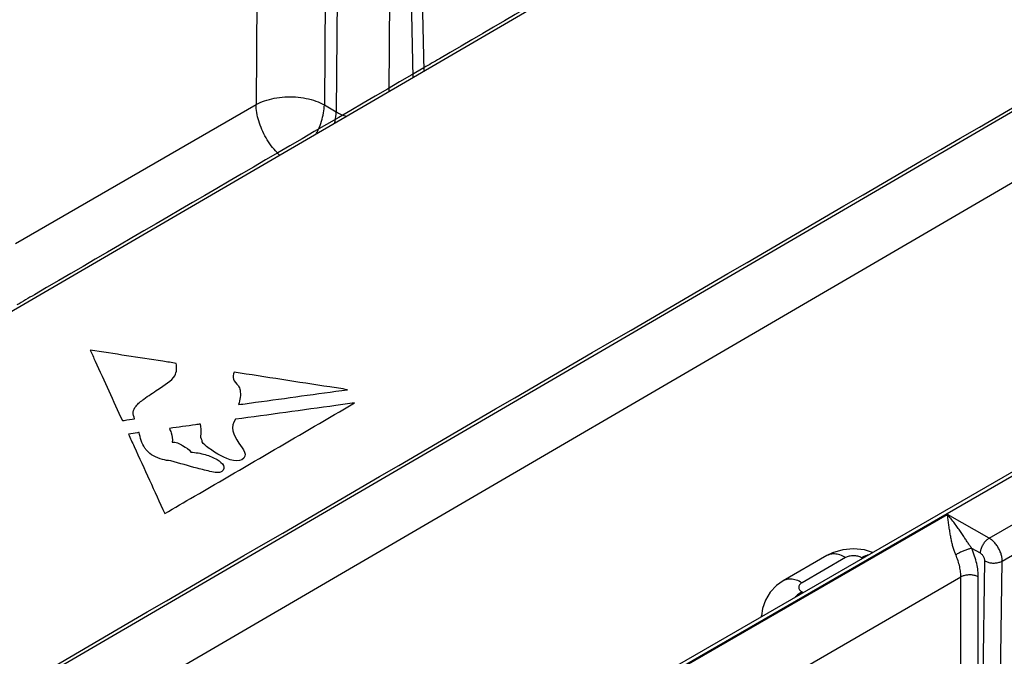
# Model space of a CAD drawing. Header units: inches. Extents: x 0 to 34, y 0 to 22.
# Tile 23 of 94: x 8.5 to 10.1, y 15.4 to 16.5. Entities that reach past the tile are written whole.
import ezdxf

# ---------------------------------------------------------------- set-up
doc = ezdxf.new("R2010")
doc.units = ezdxf.units.IN
doc.header["$LTSCALE"] = 1.87
doc.header["$MEASUREMENT"] = 0
doc.layers.get('0').update_dxf_attribs({"linetype": 'CONTINUOUS'})
doc.layers.add('DATUMCURVES', color=7, linetype='CONTINUOUS')

msp = doc.modelspace()

# ---------------------------------------------------------------- linework, layer by layer
at = {"color": 7, "linetype": 'CONTINUOUS'}
for p, q in [((9.1468, 17.5359), (9.1733, 16.3718)), ((9.0214, 17.5198), (9.0124, 16.3175)), ((9.0405, 17.5086), (9.0315, 16.3063)), ((9.1253, 17.5082), (9.1166, 16.3387)), ((9.1293, 17.5105), (9.1554, 16.3614)), ((8.9078, 17.0815), (8.9021, 16.318)), ((6.8327, 13.8241), (12.0584, 16.8414)), ((6.8423, 13.8231), (12.0681, 16.8404)), ((9.8117, 16.744), (5.7633, 14.3836)), ((6.2922, 14.0729), (10.3473, 16.4372)), ((6.3904, 14.0152), (10.3465, 16.3218)), ((8.5134, 16.0936), (8.9021, 16.318)), ((9.0124, 16.3175), (9.0315, 16.3063)), ((10.0865, 15.6171), (10.2628, 15.7189)), ((10.1077, 15.5801), (10.2838, 15.6818)), ((9.54, 15.3789), (10.019, 15.6555)), ((10.0865, 15.6171), (10.019, 15.6555)), ((10.0725, 15.5926), (10.0583, 15.6006)), ((9.8243, 15.5888), (9.7539, 15.5481)), ((9.8546, 15.5856), (9.7842, 15.5449)), ((9.8817, 15.5845), (9.8801, 15.5855)), ((10.0725, 15.1146), (10.0796, 15.5803)), ((10.1005, 15.1145), (10.1077, 15.5801)), ((9.6311, 15.3177), (10.0409, 15.5543)), ((10.0409, 15.1166), (10.0409, 15.5543)), ((10.0689, 15.1167), (10.0689, 15.5544)), ((9.7842, 15.5301), (9.7858, 15.5292)), ((9.7186, 15.4904), (9.7186, 15.4913))]:
    msp.add_line(p, q, dxfattribs=at)
for points in [[(9.8979, 15.5939), (9.8851, 15.598), (9.8675, 15.5998), (9.85, 15.5982), (9.8334, 15.5933), (9.8243, 15.5888)], [(9.7539, 15.5481), (9.7428, 15.5403), (9.7325, 15.5295), (9.7249, 15.517), (9.7203, 15.5035), (9.7186, 15.4913)]]:
    msp.add_lwpolyline(points, dxfattribs=at)
for points in [[(9.1744, 16.3724), (9.174, 16.3728), (9.1736, 16.3732), (9.1732, 16.3736)], [(9.7186, 15.4913), (9.7186, 15.491), (9.7186, 15.4907), (9.7186, 15.4904)]]:
    msp.add_open_spline(points, degree=3, dxfattribs=at)
for points, knots in [([(8.9021, 16.318), (8.9065, 16.3205), (8.9161, 16.3246), (8.9317, 16.3287), (8.9486, 16.3307), (8.9659, 16.3307), (8.9828, 16.3284), (8.9985, 16.3242), (9.0081, 16.32), (9.0124, 16.3175)], [0, 0, 0, 0, 0.130632, 0.273029, 0.423076, 0.575831, 0.726078, 0.868853, 1, 1, 1, 1]), ([(8.9404, 16.2359), (8.9389, 16.2373), (8.9339, 16.2423), (8.9263, 16.2515), (8.918, 16.2641), (8.9113, 16.2775), (8.9062, 16.2912), (8.903, 16.3047), (8.9022, 16.3137), (8.9021, 16.318)], [0, 0, 0, 0, 0.066977, 0.225479, 0.388059, 0.550645, 0.709205, 0.860012, 1, 1, 1, 1]), ([(8.999, 16.27), (9.0002, 16.2723), (9.0036, 16.2792), (9.008, 16.2907), (9.0113, 16.3042), (9.0123, 16.3132), (9.0124, 16.3175)], [0, 0, 0, 0, 0.162679, 0.458146, 0.739185, 1, 1, 1, 1]), ([(9.029, 16.2875), (9.0293, 16.2888), (9.0306, 16.295), (9.0314, 16.3013), (9.0315, 16.3063)], [0, 0, 0, 0, 0.213434, 1, 1, 1, 1]), ([(9.0315, 16.3063), (9.0341, 16.3047), (9.0395, 16.3019), (9.0453, 16.2998), (9.0484, 16.299)], [0, 0, 0, 0, 0.484101, 1, 1, 1, 1]), ([(10.0583, 15.6006), (10.0573, 15.6021), (10.0551, 15.6052), (10.0518, 15.6102), (10.0482, 15.6156), (10.0443, 15.6215), (10.0401, 15.6278), (10.0355, 15.6344), (10.0305, 15.6413), (10.025, 15.6484), (10.021, 15.6531), (10.019, 15.6555)], [0, 0, 0, 0, 0.079547, 0.167797, 0.264437, 0.36941, 0.48184, 0.601083, 0.727286, 0.86048, 1, 1, 1, 1]), ([(10.0326, 15.5902), (10.0318, 15.592), (10.0303, 15.5958), (10.0283, 15.602), (10.0266, 15.6087), (10.0251, 15.6159), (10.0237, 15.6235), (10.0224, 15.6313), (10.0213, 15.6394), (10.0201, 15.6474), (10.0194, 15.6528), (10.019, 15.6555)], [0, 0, 0, 0, 0.088372, 0.184816, 0.288638, 0.399249, 0.515027, 0.634415, 0.756381, 0.879268, 1, 1, 1, 1]), ([(10.0725, 15.5926), (10.0725, 15.5944), (10.0731, 15.5982), (10.0751, 15.6038), (10.0781, 15.6092), (10.0819, 15.6138), (10.085, 15.6162), (10.0865, 15.6171)], [0, 0, 0, 0, 0.187002, 0.393705, 0.607318, 0.813654, 1, 1, 1, 1]), ([(10.1077, 15.5801), (10.1077, 15.5821), (10.1073, 15.5861), (10.1058, 15.5921), (10.1033, 15.5982), (10.1, 15.604), (10.096, 15.6093), (10.0915, 15.6137), (10.0882, 15.6161), (10.0865, 15.6171)], [0, 0, 0, 0, 0.130199, 0.272203, 0.421784, 0.574233, 0.724612, 0.867919, 1, 1, 1, 1]), ([(9.8546, 15.5856), (9.8517, 15.5873), (9.8458, 15.5901), (9.8368, 15.592), (9.8295, 15.5912), (9.8256, 15.5895), (9.8243, 15.5888)], [0, 0, 0, 0, 0.322727, 0.607197, 0.861112, 1, 1, 1, 1]), ([(10.0583, 15.6006), (10.0568, 15.6003), (10.0536, 15.5995), (10.0485, 15.5977), (10.043, 15.5955), (10.0376, 15.593), (10.0342, 15.5911), (10.0326, 15.5902)], [0, 0, 0, 0, 0.161031, 0.360696, 0.580726, 0.800648, 1, 1, 1, 1]), ([(10.0689, 15.5544), (10.0689, 15.5578), (10.0685, 15.565), (10.0665, 15.5763), (10.0632, 15.5884), (10.0601, 15.5965), (10.0583, 15.6006)], [0, 0, 0, 0, 0.210612, 0.452704, 0.719504, 1, 1, 1, 1]), ([(10.0796, 15.5803), (10.0796, 15.5809), (10.0795, 15.5823), (10.079, 15.5843), (10.0782, 15.5863), (10.077, 15.5882), (10.0757, 15.59), (10.0742, 15.5914), (10.0731, 15.5922), (10.0725, 15.5926)], [0, 0, 0, 0, 0.13022, 0.272159, 0.421568, 0.573848, 0.724168, 0.867639, 1, 1, 1, 1]), ([(9.8801, 15.5855), (9.8792, 15.586), (9.8773, 15.5869), (9.8742, 15.5878), (9.8709, 15.5884), (9.8674, 15.5887), (9.8639, 15.5885), (9.8605, 15.5879), (9.8574, 15.587), (9.8555, 15.5861), (9.8546, 15.5856)], [0, 0, 0, 0, 0.114102, 0.237546, 0.367427, 0.500618, 0.633671, 0.763252, 0.8863, 1, 1, 1, 1]), ([(9.8801, 15.5855), (9.8831, 15.5872), (9.8867, 15.5889), (9.8905, 15.59), (9.891, 15.5901)], [0, 0, 0, 0, 0.860351, 1, 1, 1, 1]), ([(10.0409, 15.5543), (10.0409, 15.5569), (10.0405, 15.5625), (10.039, 15.5713), (10.0364, 15.5807), (10.034, 15.587), (10.0326, 15.5902)], [0, 0, 0, 0, 0.21045, 0.45234, 0.718983, 1, 1, 1, 1]), ([(10.0796, 15.5803), (10.0812, 15.5794), (10.0848, 15.5779), (10.0906, 15.5768), (10.0967, 15.5768), (10.1025, 15.5778), (10.1061, 15.5792), (10.1077, 15.5801)], [0, 0, 0, 0, 0.18892, 0.395725, 0.608401, 0.813725, 1, 1, 1, 1]), ([(9.7842, 15.5449), (9.7813, 15.5467), (9.7754, 15.5495), (9.7663, 15.5514), (9.759, 15.5506), (9.7552, 15.5489), (9.7539, 15.5481)], [0, 0, 0, 0, 0.32252, 0.606808, 0.860561, 1, 1, 1, 1]), ([(9.7842, 15.5449), (9.7834, 15.5445), (9.782, 15.5435), (9.7803, 15.5417), (9.7792, 15.5397), (9.7788, 15.5376), (9.7792, 15.5354), (9.7803, 15.5334), (9.782, 15.5316), (9.7834, 15.5306), (9.7842, 15.5301)], [0, 0, 0, 0, 0.14374, 0.273089, 0.389775, 0.499067, 0.608493, 0.725593, 0.855535, 1, 1, 1, 1]), ([(10.0689, 15.5544), (10.0673, 15.5553), (10.0637, 15.5567), (10.0579, 15.5577), (10.0518, 15.5577), (10.046, 15.5566), (10.0424, 15.5552), (10.0409, 15.5543)], [0, 0, 0, 0, 0.188007, 0.394566, 0.607493, 0.813314, 1, 1, 1, 1]), ([(9.7842, 15.5301), (9.7809, 15.5282), (9.7772, 15.5255), (9.7737, 15.5225), (9.7731, 15.522)], [0, 0, 0, 0, 0.832362, 1, 1, 1, 1])]:
    msp.add_open_spline(points, degree=3, knots=knots, dxfattribs=at)
at = {"layer": 'DATUMCURVES', "color": 40, "linetype": 'CONTINUOUS'}
for points in [[(9.7582, 16.7186, -3.1878), (9.5715, 16.6098, -3.034), (9.3849, 16.5009, -2.8801), (9.1982, 16.3921, -2.7262)], [(9.7582, 16.7186, -3.1878), (9.5715, 16.6098, -3.034), (9.3849, 16.5009, -2.8801), (9.1982, 16.3921, -2.7262)], [(6.2873, 14.0757, 0.5376), (7.6214, 14.8536, -0.5622), (8.9555, 15.6315, -1.662), (10.2896, 16.4093, -2.7619)], [(6.2873, 14.0757, 0.5376), (7.6214, 14.8536, -0.5622), (8.9555, 15.6315, -1.662), (10.2896, 16.4093, -2.7619)], [(9.1982, 16.3921, -2.7262), (9.1899, 16.3872, -2.7194), (9.1815, 16.3824, -2.7125), (9.1732, 16.3775, -2.7056)], [(9.1982, 16.3921, -2.7262), (9.1899, 16.3872, -2.7194), (9.1815, 16.3824, -2.7125), (9.1732, 16.3775, -2.7056)], [(9.1732, 16.3775, -2.7056), (8.9634, 16.2552, -2.5327), (8.7536, 16.1329, -2.3597), (8.5438, 16.0106, -2.1868)], [(9.1732, 16.3775, -2.7056), (8.9634, 16.2552, -2.5327), (8.7536, 16.1329, -2.3597), (8.5438, 16.0106, -2.1868)], [(8.5438, 16.0106, -2.1868), (8.5344, 16.0051, -2.179), (8.5251, 15.9996, -2.1713), (8.5157, 15.9941, -2.1636)], [(8.5438, 16.0106, -2.1868), (8.5344, 16.0051, -2.179), (8.5251, 15.9996, -2.1713), (8.5157, 15.9941, -2.1636)]]:
    msp.add_open_spline(points, degree=3, dxfattribs=at)
for points, knots in [([(8.6341, 15.9211, -2.0628), (8.6368, 15.9151, -2.0546), (8.6541, 15.8771, -2.0017), (8.6714, 15.8392, -1.9489), (8.686, 15.8071, -1.9043)], [0, 0, 0, 0, 0.15625, 1, 1, 1, 1]), ([(8.7732, 15.8997, -2.0344), (8.7659, 15.9008, -2.0359), (8.7196, 15.9079, -2.0454), (8.6732, 15.915, -2.0548), (8.6341, 15.9211, -2.0628)], [0, 0, 0, 0, 0.15625, 1, 1, 1, 1]), ([(8.6341, 15.9211, -2.0628), (8.6368, 15.9151, -2.0546), (8.6541, 15.8771, -2.0017), (8.6714, 15.8392, -1.9489), (8.686, 15.8071, -1.9043)], [0, 0, 0, 0, 0.15625, 1, 1, 1, 1]), ([(8.7732, 15.8997, -2.0344), (8.7659, 15.9008, -2.0359), (8.7196, 15.9079, -2.0454), (8.6732, 15.915, -2.0548), (8.6341, 15.9211, -2.0628)], [0, 0, 0, 0, 0.15625, 1, 1, 1, 1]), ([(8.7435, 15.8574, -1.9752), (8.7537, 15.8643, -1.9849), (8.7744, 15.8762, -2.0017), (8.7741, 15.893, -2.0252), (8.7732, 15.8997, -2.0344)], [0, 0, 0, 0, 0.578169, 1, 1, 1, 1]), ([(8.7435, 15.8574, -1.9752), (8.7537, 15.8643, -1.9849), (8.7744, 15.8762, -2.0017), (8.7741, 15.893, -2.0252), (8.7732, 15.8997, -2.0344)], [0, 0, 0, 0, 0.578169, 1, 1, 1, 1]), ([(8.8666, 15.8853, -2.0154), (8.8652, 15.8816, -2.0102), (8.8632, 15.8736, -1.999), (8.8703, 15.8667, -1.9894), (8.8736, 15.8632, -1.9846)], [0, 0, 0, 0, 0.488672, 1, 1, 1, 1]), ([(8.8666, 15.8853, -2.0154), (8.8652, 15.8816, -2.0102), (8.8632, 15.8736, -1.999), (8.8703, 15.8667, -1.9894), (8.8736, 15.8632, -1.9846)], [0, 0, 0, 0, 0.488672, 1, 1, 1, 1]), ([(9.0497, 15.8571, -1.978), (9.0402, 15.8586, -1.98), (8.9791, 15.868, -1.9924), (8.9181, 15.8774, -2.0049), (8.8666, 15.8853, -2.0154)], [0, 0, 0, 0, 0.15625, 1, 1, 1, 1]), ([(9.0497, 15.8571, -1.978), (9.0402, 15.8586, -1.98), (8.9791, 15.868, -1.9924), (8.9181, 15.8774, -2.0049), (8.8666, 15.8853, -2.0154)], [0, 0, 0, 0, 0.15625, 1, 1, 1, 1]), ([(8.8736, 15.8632, -1.9846), (8.8748, 15.861, -1.9816), (8.8784, 15.851, -1.9676), (8.8759, 15.8407, -1.9532), (8.8739, 15.833, -1.9424)], [0, 0, 0, 0, 0.227163, 1, 1, 1, 1]), ([(8.8736, 15.8632, -1.9846), (8.8748, 15.861, -1.9816), (8.8784, 15.851, -1.9676), (8.8759, 15.8407, -1.9532), (8.8739, 15.833, -1.9424)], [0, 0, 0, 0, 0.227163, 1, 1, 1, 1]), ([(8.7059, 15.8098, -1.9083), (8.7045, 15.8134, -1.9133), (8.7022, 15.8206, -1.9233), (8.7079, 15.832, -1.9393), (8.723, 15.8439, -1.9561), (8.7357, 15.8524, -1.968), (8.7435, 15.8574, -1.9752)], [0, 0, 0, 0, 0.199685, 0.38402, 0.630065, 1, 1, 1, 1]), ([(8.7059, 15.8098, -1.9083), (8.7045, 15.8134, -1.9133), (8.7022, 15.8206, -1.9233), (8.7079, 15.832, -1.9393), (8.723, 15.8439, -1.9561), (8.7357, 15.8524, -1.968), (8.7435, 15.8574, -1.9752)], [0, 0, 0, 0, 0.199685, 0.38402, 0.630065, 1, 1, 1, 1]), ([(8.8739, 15.833, -1.9424), (8.8831, 15.8342, -1.9442), (8.9417, 15.8423, -1.9561), (9.0003, 15.8503, -1.968), (9.0497, 15.8571, -1.978)], [0, 0, 0, 0, 0.15625, 1, 1, 1, 1]), ([(8.8739, 15.833, -1.9424), (8.8831, 15.8342, -1.9442), (8.9417, 15.8423, -1.9561), (9.0003, 15.8503, -1.968), (9.0497, 15.8571, -1.978)], [0, 0, 0, 0, 0.15625, 1, 1, 1, 1]), ([(8.7544, 15.6568, -1.6952), (8.7704, 15.6661, -1.7084), (8.8727, 15.7257, -1.7927), (8.975, 15.7854, -1.877), (9.0613, 15.8357, -1.9482)], [0, 0, 0, 0, 0.15625, 1, 1, 1, 1]), ([(8.7544, 15.6568, -1.6952), (8.7704, 15.6661, -1.7084), (8.8727, 15.7257, -1.7927), (8.975, 15.7854, -1.877), (9.0613, 15.8357, -1.9482)], [0, 0, 0, 0, 0.15625, 1, 1, 1, 1]), ([(9.0613, 15.8357, -1.9482), (9.0512, 15.8343, -1.9462), (8.987, 15.8255, -1.9331), (8.9228, 15.8166, -1.9201), (8.8687, 15.8092, -1.9092)], [0, 0, 0, 0, 0.15625, 1, 1, 1, 1]), ([(9.0613, 15.8357, -1.9482), (9.0512, 15.8343, -1.9462), (8.987, 15.8255, -1.9331), (8.9228, 15.8166, -1.9201), (8.8687, 15.8092, -1.9092)], [0, 0, 0, 0, 0.15625, 1, 1, 1, 1]), ([(8.686, 15.8071, -1.9043), (8.687, 15.8072, -1.9045), (8.6937, 15.8082, -1.9059), (8.7003, 15.8091, -1.9072), (8.7059, 15.8098, -1.9083)], [0, 0, 0, 0, 0.15625, 1, 1, 1, 1]), ([(8.686, 15.8071, -1.9043), (8.687, 15.8072, -1.9045), (8.6937, 15.8082, -1.9059), (8.7003, 15.8091, -1.9072), (8.7059, 15.8098, -1.9083)], [0, 0, 0, 0, 0.15625, 1, 1, 1, 1]), ([(8.8122, 15.8014, -1.8977), (8.8096, 15.8011, -1.8972), (8.7929, 15.7988, -1.8938), (8.7762, 15.7965, -1.8904), (8.7622, 15.7945, -1.8876)], [0, 0, 0, 0, 0.15625, 1, 1, 1, 1]), ([(8.8122, 15.8014, -1.8977), (8.8096, 15.8011, -1.8972), (8.7929, 15.7988, -1.8938), (8.7762, 15.7965, -1.8904), (8.7622, 15.7945, -1.8876)], [0, 0, 0, 0, 0.15625, 1, 1, 1, 1]), ([(8.8152, 15.775, -1.8609), (8.8125, 15.778, -1.865), (8.8134, 15.7874, -1.8781), (8.8137, 15.796, -1.8902), (8.8122, 15.8014, -1.8977)], [0, 0, 0, 0, 0.382106, 1, 1, 1, 1]), ([(8.8152, 15.775, -1.8609), (8.8125, 15.778, -1.865), (8.8134, 15.7874, -1.8781), (8.8137, 15.796, -1.8902), (8.8122, 15.8014, -1.8977)], [0, 0, 0, 0, 0.382106, 1, 1, 1, 1]), ([(8.8687, 15.8092, -1.9092), (8.86, 15.7974, -1.8926), (8.8679, 15.7761, -1.8629), (8.8901, 15.7503, -1.8271), (8.8793, 15.7439, -1.8182)], [0, 0, 0, 0, 0.589641, 1, 1, 1, 1]), ([(8.8687, 15.8092, -1.9092), (8.86, 15.7974, -1.8926), (8.8679, 15.7761, -1.8629), (8.8901, 15.7503, -1.8271), (8.8793, 15.7439, -1.8182)], [0, 0, 0, 0, 0.589641, 1, 1, 1, 1]), ([(8.7133, 15.7878, -1.8777), (8.7124, 15.7877, -1.8775), (8.7066, 15.7869, -1.8763), (8.7008, 15.7861, -1.8751), (8.6959, 15.7854, -1.8741)], [0, 0, 0, 0, 0.15625, 1, 1, 1, 1]), ([(8.7133, 15.7878, -1.8777), (8.7124, 15.7877, -1.8775), (8.7066, 15.7869, -1.8763), (8.7008, 15.7861, -1.8751), (8.6959, 15.7854, -1.8741)], [0, 0, 0, 0, 0.15625, 1, 1, 1, 1]), ([(8.6959, 15.7854, -1.8741), (8.6989, 15.7787, -1.8648), (8.7185, 15.7358, -1.8052), (8.738, 15.693, -1.7456), (8.7544, 15.6568, -1.6952)], [0, 0, 0, 0, 0.15625, 1, 1, 1, 1]), ([(8.6959, 15.7854, -1.8741), (8.6989, 15.7787, -1.8648), (8.7185, 15.7358, -1.8052), (8.738, 15.693, -1.7456), (8.7544, 15.6568, -1.6952)], [0, 0, 0, 0, 0.15625, 1, 1, 1, 1]), ([(8.7259, 15.758, -1.8362), (8.7246, 15.7595, -1.8383), (8.7175, 15.7689, -1.8513), (8.7149, 15.7793, -1.8658), (8.7133, 15.7878, -1.8777)], [0, 0, 0, 0, 0.162415, 1, 1, 1, 1]), ([(8.7259, 15.758, -1.8362), (8.7246, 15.7595, -1.8383), (8.7175, 15.7689, -1.8513), (8.7149, 15.7793, -1.8658), (8.7133, 15.7878, -1.8777)], [0, 0, 0, 0, 0.162415, 1, 1, 1, 1]), ([(8.7622, 15.7945, -1.8876), (8.7631, 15.7922, -1.8844), (8.7658, 15.7849, -1.8741), (8.7676, 15.7772, -1.8634), (8.7664, 15.772, -1.8562)], [0, 0, 0, 0, 0.315026, 1, 1, 1, 1]), ([(8.7622, 15.7945, -1.8876), (8.7631, 15.7922, -1.8844), (8.7658, 15.7849, -1.8741), (8.7676, 15.7772, -1.8634), (8.7664, 15.772, -1.8562)], [0, 0, 0, 0, 0.315026, 1, 1, 1, 1]), ([(8.7664, 15.772, -1.8562), (8.7724, 15.7732, -1.8579), (8.7853, 15.7661, -1.8482), (8.7945, 15.7604, -1.8403), (8.7964, 15.7561, -1.8343)], [0, 0, 0, 0, 0.455491, 1, 1, 1, 1]), ([(8.7664, 15.772, -1.8562), (8.7724, 15.7732, -1.8579), (8.7853, 15.7661, -1.8482), (8.7945, 15.7604, -1.8403), (8.7964, 15.7561, -1.8343)], [0, 0, 0, 0, 0.455491, 1, 1, 1, 1]), ([(8.8793, 15.7439, -1.8182), (8.8694, 15.7382, -1.8101), (8.8397, 15.7521, -1.8291), (8.8247, 15.7631, -1.8444), (8.814, 15.7717, -1.8562), (8.8152, 15.775, -1.8609)], [0, 0, 0, 0, 0.478503, 0.799669, 1, 1, 1, 1]), ([(8.8793, 15.7439, -1.8182), (8.8694, 15.7382, -1.8101), (8.8397, 15.7521, -1.8291), (8.8247, 15.7631, -1.8444), (8.814, 15.7717, -1.8562), (8.8152, 15.775, -1.8609)], [0, 0, 0, 0, 0.478503, 0.799669, 1, 1, 1, 1]), ([(8.7641, 15.742, -1.8143), (8.7595, 15.7424, -1.8148), (8.7441, 15.7451, -1.8185), (8.7311, 15.7521, -1.828), (8.7259, 15.758, -1.8362)], [0, 0, 0, 0, 0.287296, 1, 1, 1, 1]), ([(8.7641, 15.742, -1.8143), (8.7595, 15.7424, -1.8148), (8.7441, 15.7451, -1.8185), (8.7311, 15.7521, -1.828), (8.7259, 15.758, -1.8362)], [0, 0, 0, 0, 0.287296, 1, 1, 1, 1]), ([(8.7964, 15.7561, -1.8343), (8.8045, 15.7557, -1.8338), (8.8203, 15.7529, -1.83), (8.8387, 15.7451, -1.8194), (8.8512, 15.7356, -1.8063), (8.8501, 15.7277, -1.7952), (8.847, 15.7251, -1.7916)], [0, 0, 0, 0, 0.292958, 0.57267, 0.807587, 1, 1, 1, 1]), ([(8.7964, 15.7561, -1.8343), (8.8045, 15.7557, -1.8338), (8.8203, 15.7529, -1.83), (8.8387, 15.7451, -1.8194), (8.8512, 15.7356, -1.8063), (8.8501, 15.7277, -1.7952), (8.847, 15.7251, -1.7916)], [0, 0, 0, 0, 0.292958, 0.57267, 0.807587, 1, 1, 1, 1]), ([(8.847, 15.7251, -1.7916), (8.8455, 15.7242, -1.7903), (8.8402, 15.7222, -1.7874), (8.8255, 15.7254, -1.7917), (8.8006, 15.7316, -1.8001), (8.7784, 15.738, -1.8088), (8.7641, 15.742, -1.8143)], [0, 0, 0, 0, 0.070915, 0.193805, 0.474638, 1, 1, 1, 1]), ([(8.847, 15.7251, -1.7916), (8.8455, 15.7242, -1.7903), (8.8402, 15.7222, -1.7874), (8.8255, 15.7254, -1.7917), (8.8006, 15.7316, -1.8001), (8.7784, 15.738, -1.8088), (8.7641, 15.742, -1.8143)], [0, 0, 0, 0, 0.070915, 0.193805, 0.474638, 1, 1, 1, 1])]:
    msp.add_open_spline(points, degree=3, knots=knots, dxfattribs=at)

doc.saveas('drawing.dxf')
